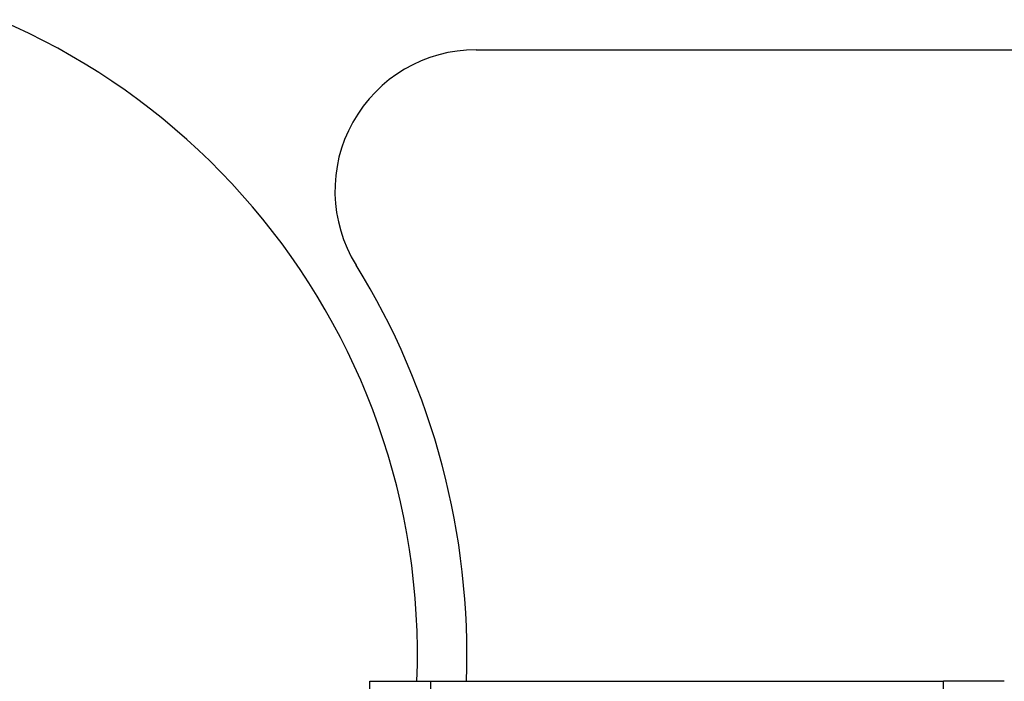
# Model space of a CAD drawing. Header units: inches. Extents: x 6 to 216, y 11 to 118.
# Tile 98 of 212: x 7.359 to 8.231, y 78.255 to 78.841. Entities that reach past the tile are written whole.
import ezdxf

# ---------------------------------------------------------------- set-up
doc = ezdxf.new("R2010")
doc.units = ezdxf.units.IN
doc.header["$MEASUREMENT"] = 0
doc.layers.add('Visible Edges(ANSI)', color=7, linetype='Continuous', lineweight=25)
doc.layers.add('Visible Tangent Edges(ANSI)', color=7, linetype='Continuous', lineweight=25)

msp = doc.modelspace()

# ---------------------------------------------------------------- linework, layer by layer
at = {"layer": 'Visible Edges(ANSI)'}
for p, q in [((7.76331, 78.81473), (22.84233, 78.81473)), ((7.6692, 78.25518), (7.72305, 78.25518)), ((7.6692, 21.49928), (7.6692, 78.25518)), ((7.72305, 78.25518), (8.17735, 78.25518)), ((8.2312, 78.25518), (8.17735, 78.25518))]:
    msp.add_line(p, q, dxfattribs=at)
for centre, radius, start, end in [((7.0992, 78.27873), 0.6122, 357.79569, 338.60083), ((7.76331, 78.68973), 0.125, 90, 211.75232), ((7.0992, 78.27873), 0.656, 357.94292, 31.75232)]:
    msp.add_arc(centre, radius, start, end, dxfattribs=at)
at = {"layer": 'Visible Tangent Edges(ANSI)'}
for p, q in [((7.72305, 78.25518), (7.72305, 21.49928)), ((8.17735, 21.49928), (8.17735, 78.25518))]:
    msp.add_line(p, q, dxfattribs=at)

doc.saveas('drawing.dxf')
